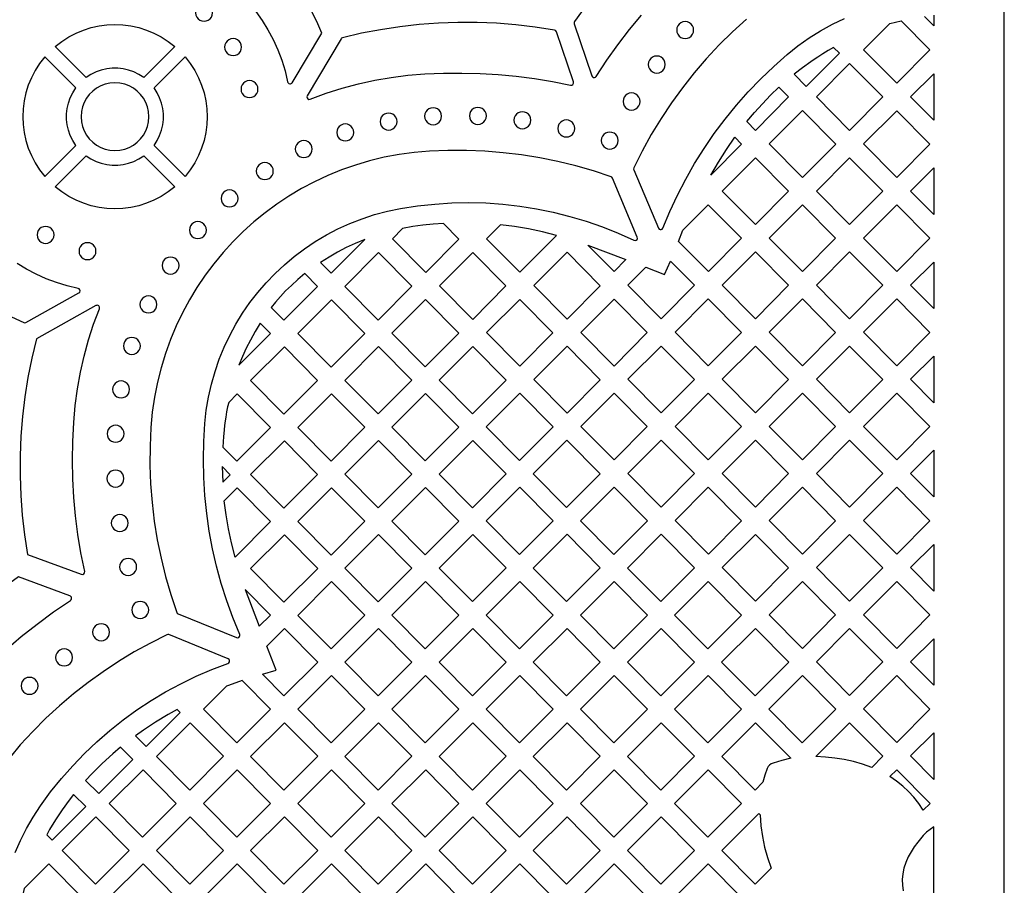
# Model space of a CAD drawing. Header units: millimetres. Extents: x -1176 to 822, y -1617 to -119.
# Tile 82 of 119: x 627 to 822, y -1184 to -1012. Entities that reach past the tile are written whole.
import ezdxf

# ---------------------------------------------------------------- set-up
doc = ezdxf.new("R2010")
doc.units = ezdxf.units.MM
doc.layers.add('pattern', color=5, linetype='Continuous', true_color=0x0000ff)

msp = doc.modelspace()

# ---------------------------------------------------------------- linework, layer by layer
at = {"layer": 'pattern'}
for points in [[(-1176, -1616.8), (822, -1616.8), (822, -118.96), (-1176, -118.96)], [(661.46, -1011.03), (661.52, -1011.48), (661.69, -1011.88), (661.95, -1012.23), (662.29, -1012.49), (662.7, -1012.66), (663.14, -1012.72), (663.59, -1012.66), (663.99, -1012.49), (664.34, -1012.23), (664.6, -1011.88), (664.77, -1011.48), (664.83, -1011.03), (664.77, -1010.59), (664.6, -1010.18), (664.34, -1009.84), (663.99, -1009.58), (663.59, -1009.41), (663.14, -1009.35), (662.7, -1009.41), (662.29, -1009.58), (661.95, -1009.84), (661.69, -1010.18), (661.52, -1010.59)], [(639.75, -1023.91), (633.58, -1017.74), (634.9, -1016.71), (636.28, -1015.83), (637.73, -1015.07), (639.22, -1014.46), (640.74, -1013.98), (642.3, -1013.64), (643.87, -1013.43), (645.46, -1013.36), (647.04, -1013.43), (648.62, -1013.64), (650.17, -1013.98), (651.7, -1014.46), (653.19, -1015.07), (654.63, -1015.83), (656.01, -1016.71), (657.33, -1017.74), (651.17, -1023.91), (650.21, -1023.29), (649.21, -1022.79), (648.17, -1022.42), (647.09, -1022.17), (646.01, -1022.05), (644.91, -1022.05), (643.82, -1022.17), (642.75, -1022.42), (641.71, -1022.79), (640.7, -1023.29)], [(707, -1023.18), (710.66, -1023.02), (714.3, -1022.99), (717.92, -1023.08), (721.52, -1023.3), (725.12, -1023.63), (728.71, -1024.1), (732.3, -1024.68), (735.9, -1025.4), (736.16, -1025.38), (736.36, -1025.25), (736.47, -1025.03), (736.46, -1024.77), (733.08, -1014.79), (733, -1014.63), (732.88, -1014.53), (732.71, -1014.47), (728.89, -1013.87), (725.05, -1013.42), (721.21, -1013.12), (717.36, -1012.96), (713.51, -1012.95), (709.66, -1013.09), (705.82, -1013.38), (702, -1013.81), (698.19, -1014.39), (694.39, -1015.11), (690.63, -1015.98), (690.45, -1016.06), (690.33, -1016.2), (683.61, -1027.49), (683.54, -1027.73), (683.59, -1027.95), (683.74, -1028.13), (683.95, -1028.22), (684.2, -1028.19), (687.38, -1027.01), (690.57, -1026), (693.78, -1025.14), (697.02, -1024.42), (700.29, -1023.86), (703.62, -1023.45)], [(756.96, -1014.46), (757.02, -1014.91), (757.19, -1015.31), (757.46, -1015.65), (757.8, -1015.91), (758.2, -1016.08), (758.65, -1016.14), (759.1, -1016.08), (759.5, -1015.91), (759.84, -1015.65), (760.1, -1015.31), (760.27, -1014.91), (760.33, -1014.46), (760.27, -1014.01), (760.1, -1013.61), (759.84, -1013.27), (759.5, -1013), (759.1, -1012.83), (758.65, -1012.77), (758.2, -1012.83), (757.8, -1013), (757.46, -1013.27), (757.19, -1013.61), (757.02, -1014.01)], [(799.3, -1013.13), (801.53, -1012.65), (807.23, -1018.4), (800.66, -1025.04), (794.05, -1018.38)], [(667.23, -1017.85), (667.29, -1018.29), (667.46, -1018.7), (667.72, -1019.04), (668.06, -1019.3), (668.47, -1019.47), (668.91, -1019.53), (669.36, -1019.47), (669.76, -1019.3), (670.11, -1019.04), (670.37, -1018.7), (670.54, -1018.29), (670.6, -1017.85), (670.54, -1017.4), (670.37, -1017), (670.11, -1016.65), (669.76, -1016.39), (669.36, -1016.22), (668.91, -1016.16), (668.47, -1016.22), (668.06, -1016.39), (667.72, -1016.65), (667.46, -1017), (667.29, -1017.4)], [(780.27, -1023.25), (782.67, -1025.68), (789.25, -1019.04), (788.11, -1017.9), (787.01, -1018.52), (785.96, -1019.17), (784.99, -1019.83), (784.23, -1020.31), (783.6, -1020.78), (781.92, -1021.98)], [(637.7, -1037.37), (637.08, -1036.42), (636.59, -1035.41), (636.22, -1034.37), (635.97, -1033.3), (635.84, -1032.21), (635.84, -1031.11), (635.97, -1030.02), (636.22, -1028.95), (636.59, -1027.91), (637.08, -1026.9), (637.7, -1025.95), (631.54, -1019.78), (630.51, -1021.1), (629.62, -1022.49), (628.87, -1023.93), (628.25, -1025.42), (627.78, -1026.95), (627.43, -1028.5), (627.23, -1030.08), (627.16, -1031.66), (627.23, -1033.24), (627.43, -1034.82), (627.78, -1036.37), (628.25, -1037.9), (628.87, -1039.39), (629.62, -1040.83), (630.51, -1042.22), (631.54, -1043.54)], [(653.21, -1025.95), (659.38, -1019.78), (660.4, -1021.1), (661.29, -1022.49), (662.04, -1023.93), (662.66, -1025.42), (663.14, -1026.95), (663.48, -1028.5), (663.69, -1030.08), (663.76, -1031.66), (663.69, -1033.24), (663.48, -1034.82), (663.14, -1036.37), (662.66, -1037.9), (662.04, -1039.39), (661.29, -1040.83), (660.4, -1042.22), (659.38, -1043.54), (653.21, -1037.37), (653.83, -1036.42), (654.33, -1035.41), (654.7, -1034.37), (654.95, -1033.3), (655.07, -1032.21), (655.07, -1031.11), (654.95, -1030.02), (654.7, -1028.95), (654.33, -1027.91), (653.83, -1026.9)], [(751.32, -1021.31), (751.38, -1021.76), (751.55, -1022.16), (751.82, -1022.5), (752.16, -1022.77), (752.56, -1022.94), (753.01, -1023), (753.46, -1022.94), (753.86, -1022.77), (754.2, -1022.5), (754.46, -1022.16), (754.63, -1021.76), (754.69, -1021.31), (754.63, -1020.86), (754.46, -1020.46), (754.2, -1020.12), (753.86, -1019.85), (753.46, -1019.68), (753.01, -1019.62), (752.56, -1019.68), (752.16, -1019.85), (751.82, -1020.12), (751.55, -1020.46), (751.38, -1020.86)], [(784.7, -1027.72), (791.3, -1021.12), (797.88, -1027.75), (791.3, -1034.39)], [(808, -1023.13), (808, -1032.36), (803.4, -1027.72)], [(638.72, -1031.66), (638.79, -1032.66), (639, -1033.61), (639.34, -1034.5), (639.8, -1035.33), (640.37, -1036.08), (641.04, -1036.75), (641.79, -1037.32), (642.62, -1037.77), (643.51, -1038.12), (644.46, -1038.33), (645.46, -1038.4), (646.45, -1038.33), (647.4, -1038.12), (648.3, -1037.77), (649.13, -1037.32), (649.88, -1036.75), (650.55, -1036.08), (651.11, -1035.33), (651.57, -1034.5), (651.91, -1033.61), (652.13, -1032.66), (652.2, -1031.66), (652.13, -1030.66), (651.91, -1029.71), (651.57, -1028.82), (651.11, -1027.99), (650.55, -1027.24), (649.88, -1026.57), (649.13, -1026), (648.3, -1025.55), (647.4, -1025.2), (646.45, -1024.99), (645.46, -1024.92), (644.46, -1024.99), (643.51, -1025.2), (642.62, -1025.55), (641.79, -1026), (641.04, -1026.57), (640.37, -1027.24), (639.8, -1027.99), (639.34, -1028.82), (639, -1029.71), (638.79, -1030.66)], [(670.48, -1026.19), (670.54, -1026.63), (670.71, -1027.04), (670.97, -1027.38), (671.31, -1027.64), (671.71, -1027.81), (672.16, -1027.87), (672.61, -1027.81), (673.01, -1027.64), (673.35, -1027.38), (673.62, -1027.04), (673.79, -1026.63), (673.85, -1026.19), (673.79, -1025.74), (673.62, -1025.33), (673.35, -1024.99), (673.01, -1024.73), (672.61, -1024.56), (672.16, -1024.5), (671.71, -1024.56), (671.31, -1024.73), (670.97, -1024.99), (670.71, -1025.33), (670.54, -1025.74)], [(777.27, -1025.83), (779.17, -1027.75), (772.6, -1034.39), (770.88, -1032.65), (772.41, -1030.83), (773.99, -1029.09), (775.61, -1027.42)], [(746.32, -1028.65), (746.38, -1029.1), (746.55, -1029.5), (746.82, -1029.84), (747.16, -1030.11), (747.56, -1030.28), (748.01, -1030.34), (748.46, -1030.28), (748.86, -1030.11), (749.2, -1029.84), (749.46, -1029.5), (749.63, -1029.1), (749.69, -1028.65), (749.63, -1028.2), (749.46, -1027.8), (749.2, -1027.46), (748.86, -1027.2), (748.46, -1027.02), (748.01, -1026.96), (747.56, -1027.02), (747.16, -1027.2), (746.82, -1027.46), (746.55, -1027.8), (746.38, -1028.2)], [(706.92, -1031.57), (706.98, -1032.01), (707.15, -1032.42), (707.42, -1032.76), (707.76, -1033.02), (708.16, -1033.19), (708.61, -1033.25), (709.06, -1033.19), (709.46, -1033.02), (709.8, -1032.76), (710.06, -1032.42), (710.23, -1032.01), (710.29, -1031.57), (710.23, -1031.12), (710.06, -1030.71), (709.8, -1030.37), (709.46, -1030.11), (709.06, -1029.94), (708.61, -1029.88), (708.16, -1029.94), (707.76, -1030.11), (707.42, -1030.37), (707.15, -1030.71), (706.98, -1031.12)], [(715.81, -1031.51), (715.87, -1031.95), (716.04, -1032.36), (716.3, -1032.7), (716.64, -1032.96), (717.05, -1033.13), (717.5, -1033.19), (717.94, -1033.13), (718.34, -1032.96), (718.69, -1032.7), (718.95, -1032.36), (719.12, -1031.95), (719.18, -1031.51), (719.12, -1031.06), (718.95, -1030.66), (718.69, -1030.31), (718.34, -1030.05), (717.94, -1029.88), (717.5, -1029.82), (717.05, -1029.88), (716.64, -1030.05), (716.3, -1030.31), (716.04, -1030.66), (715.87, -1031.06)], [(698.1, -1032.64), (698.16, -1033.08), (698.33, -1033.49), (698.59, -1033.83), (698.93, -1034.09), (699.34, -1034.26), (699.78, -1034.32), (700.23, -1034.26), (700.63, -1034.09), (700.97, -1033.83), (701.24, -1033.49), (701.41, -1033.08), (701.47, -1032.64), (701.41, -1032.19), (701.24, -1031.79), (700.97, -1031.44), (700.63, -1031.18), (700.23, -1031.01), (699.78, -1030.95), (699.34, -1031.01), (698.93, -1031.18), (698.59, -1031.44), (698.33, -1031.79), (698.16, -1032.19)], [(724.64, -1032.36), (724.7, -1032.81), (724.87, -1033.21), (725.14, -1033.55), (725.48, -1033.82), (725.88, -1033.99), (726.33, -1034.05), (726.78, -1033.99), (727.18, -1033.82), (727.52, -1033.55), (727.78, -1033.21), (727.95, -1032.81), (728.01, -1032.36), (727.95, -1031.91), (727.78, -1031.51), (727.52, -1031.17), (727.18, -1030.91), (726.78, -1030.74), (726.33, -1030.68), (725.88, -1030.74), (725.48, -1030.91), (725.14, -1031.17), (724.87, -1031.51), (724.7, -1031.91)], [(788.53, -1037.1), (781.95, -1043.74), (775.34, -1037.07), (781.95, -1030.46)], [(800.66, -1043.74), (794.05, -1037.07), (800.65, -1030.47), (807.23, -1037.1)], [(689.49, -1034.79), (689.55, -1035.24), (689.72, -1035.64), (689.99, -1035.98), (690.33, -1036.25), (690.73, -1036.42), (691.18, -1036.48), (691.63, -1036.42), (692.03, -1036.25), (692.37, -1035.98), (692.63, -1035.64), (692.8, -1035.24), (692.86, -1034.79), (692.8, -1034.34), (692.63, -1033.94), (692.37, -1033.6), (692.03, -1033.34), (691.63, -1033.17), (691.18, -1033.11), (690.73, -1033.17), (690.33, -1033.34), (689.99, -1033.6), (689.72, -1033.94), (689.55, -1034.34)], [(733.37, -1034.01), (733.43, -1034.46), (733.6, -1034.86), (733.87, -1035.2), (734.21, -1035.46), (734.61, -1035.63), (735.06, -1035.69), (735.51, -1035.63), (735.91, -1035.46), (736.25, -1035.2), (736.51, -1034.86), (736.68, -1034.46), (736.74, -1034.01), (736.68, -1033.56), (736.51, -1033.16), (736.25, -1032.82), (735.91, -1032.55), (735.51, -1032.38), (735.06, -1032.32), (734.61, -1032.38), (734.21, -1032.55), (733.87, -1032.82), (733.6, -1033.16), (733.43, -1033.56)], [(741.99, -1036.39), (742.05, -1036.84), (742.22, -1037.25), (742.48, -1037.59), (742.82, -1037.85), (743.23, -1038.02), (743.68, -1038.08), (744.12, -1038.02), (744.53, -1037.85), (744.87, -1037.59), (745.13, -1037.25), (745.3, -1036.84), (745.36, -1036.39), (745.3, -1035.95), (745.13, -1035.54), (744.87, -1035.2), (744.53, -1034.94), (744.12, -1034.77), (743.68, -1034.71), (743.23, -1034.77), (742.82, -1034.94), (742.48, -1035.2), (742.22, -1035.54), (742.05, -1035.95)], [(766.82, -1038.17), (768.5, -1035.76), (769.82, -1037.1), (763.71, -1043.27), (765.23, -1040.68)], [(681.24, -1038.08), (681.3, -1038.53), (681.47, -1038.93), (681.74, -1039.28), (682.08, -1039.54), (682.48, -1039.71), (682.93, -1039.77), (683.38, -1039.71), (683.78, -1039.54), (684.12, -1039.28), (684.38, -1038.93), (684.55, -1038.53), (684.61, -1038.08), (684.55, -1037.64), (684.38, -1037.23), (684.12, -1036.89), (683.78, -1036.63), (683.38, -1036.46), (682.93, -1036.4), (682.48, -1036.46), (682.08, -1036.63), (681.74, -1036.89), (681.47, -1037.23), (681.3, -1037.64)], [(633.58, -1045.58), (639.75, -1039.41), (640.7, -1040.03), (641.71, -1040.53), (642.75, -1040.9), (643.82, -1041.15), (644.91, -1041.27), (646, -1041.27), (647.09, -1041.15), (648.16, -1040.9), (649.21, -1040.53), (650.21, -1040.03), (651.17, -1039.41), (657.33, -1045.58), (656.01, -1046.61), (654.63, -1047.5), (653.19, -1048.25), (651.7, -1048.86), (650.17, -1049.34), (648.61, -1049.68), (647.04, -1049.89), (645.46, -1049.96), (643.87, -1049.89), (642.3, -1049.68), (640.74, -1049.34), (639.22, -1048.86), (637.73, -1048.25), (636.28, -1047.5), (634.9, -1046.61)], [(652.59, -1093.37), (652.42, -1097.11), (652.4, -1100.85), (652.54, -1104.58), (652.83, -1108.29), (653.27, -1112), (653.86, -1115.67), (654.6, -1119.33), (655.49, -1122.95), (656.53, -1126.54), (657.72, -1130.09), (657.82, -1130.26), (657.99, -1130.37), (669.6, -1135.08), (669.84, -1135.12), (670.04, -1135.04), (670.19, -1134.89), (670.26, -1134.68), (670.22, -1134.45), (668.86, -1131.13), (667.64, -1127.77), (666.56, -1124.37), (665.62, -1120.93), (664.83, -1117.45), (664.18, -1113.95), (663.67, -1110.43), (663.3, -1106.88), (663.08, -1103.32), (663.01, -1099.75), (663.08, -1096.18), (663.3, -1092.6), (663.59, -1089.95), (664.03, -1087.33), (664.61, -1084.77), (665.32, -1082.26), (666.17, -1079.81), (667.14, -1077.42), (668.24, -1075.1), (669.46, -1072.85), (670.79, -1070.67), (672.24, -1068.57), (673.8, -1066.56), (675.46, -1064.63), (677.23, -1062.79), (679.09, -1061.05), (681.04, -1059.41), (683.08, -1057.88), (685.21, -1056.45), (687.42, -1055.14), (689.71, -1053.95), (692.07, -1052.88), (694.5, -1051.93), (696.99, -1051.11), (699.55, -1050.43), (702.17, -1049.89), (705.54, -1049.37), (708.93, -1049), (712.32, -1048.78), (715.71, -1048.71), (719.09, -1048.8), (722.46, -1049.03), (725.82, -1049.41), (729.16, -1049.94), (732.47, -1050.62), (735.75, -1051.45), (739, -1052.42), (742.21, -1053.54), (745.37, -1054.8), (748.48, -1056.21), (748.72, -1056.26), (748.93, -1056.19), (749.09, -1056.04), (749.17, -1055.83), (749.13, -1055.59), (744.23, -1043.86), (744.12, -1043.69), (743.94, -1043.59), (740.45, -1042.44), (736.93, -1041.43), (733.37, -1040.56), (729.78, -1039.84), (726.17, -1039.25), (722.54, -1038.82), (718.89, -1038.52), (715.23, -1038.37), (711.56, -1038.37), (707.89, -1038.51), (704.85, -1038.76), (701.85, -1039.17), (698.9, -1039.72), (696.01, -1040.42), (693.18, -1041.26), (690.4, -1042.24), (687.69, -1043.35), (685.05, -1044.58), (682.49, -1045.94), (680, -1047.42), (677.59, -1049.02), (675.27, -1050.73), (673.04, -1052.56), (670.9, -1054.48), (668.86, -1056.51), (666.91, -1058.63), (665.07, -1060.85), (663.35, -1063.16), (661.73, -1065.55), (660.23, -1068.03), (658.85, -1070.58), (657.59, -1073.21), (656.46, -1075.91), (655.46, -1078.68), (654.6, -1081.51), (653.88, -1084.4), (653.3, -1087.34), (652.87, -1090.33)], [(673.52, -1042.47), (673.58, -1042.92), (673.75, -1043.32), (674.02, -1043.66), (674.36, -1043.92), (674.76, -1044.09), (675.21, -1044.15), (675.65, -1044.09), (676.06, -1043.92), (676.4, -1043.66), (676.66, -1043.32), (676.83, -1042.92), (676.89, -1042.47), (676.83, -1042.02), (676.66, -1041.62), (676.4, -1041.28), (676.06, -1041.01), (675.65, -1040.85), (675.21, -1040.79), (674.76, -1040.85), (674.36, -1041.01), (674.02, -1041.28), (673.75, -1041.62), (673.58, -1042.02)], [(779.17, -1046.45), (772.6, -1053.08), (765.99, -1046.42), (772.6, -1039.81)], [(791.3, -1039.81), (797.88, -1046.45), (791.3, -1053.08), (784.7, -1046.42)], [(808, -1041.82), (808, -1051.06), (803.4, -1046.42)], [(666.52, -1047.9), (666.58, -1048.35), (666.75, -1048.75), (667.01, -1049.09), (667.35, -1049.35), (667.75, -1049.52), (668.2, -1049.58), (668.65, -1049.52), (669.05, -1049.35), (669.39, -1049.09), (669.66, -1048.75), (669.83, -1048.35), (669.89, -1047.9), (669.83, -1047.45), (669.66, -1047.05), (669.39, -1046.71), (669.05, -1046.44), (668.65, -1046.27), (668.2, -1046.21), (667.75, -1046.27), (667.35, -1046.44), (667.01, -1046.71), (666.75, -1047.05), (666.58, -1047.45)], [(758.19, -1054.21), (763.24, -1049.16), (769.82, -1055.79), (763.25, -1062.43), (757.31, -1056.44)], [(788.52, -1055.79), (781.95, -1062.43), (775.34, -1055.76), (781.95, -1049.16)], [(807.23, -1055.8), (800.66, -1062.43), (794.05, -1055.76), (800.65, -1049.16)], [(630, -1055.13), (630.06, -1055.58), (630.23, -1055.98), (630.49, -1056.32), (630.84, -1056.59), (631.24, -1056.76), (631.69, -1056.82), (632.13, -1056.76), (632.54, -1056.59), (632.88, -1056.32), (633.14, -1055.98), (633.31, -1055.58), (633.37, -1055.13), (633.31, -1054.68), (633.14, -1054.28), (632.88, -1053.94), (632.54, -1053.68), (632.13, -1053.51), (631.69, -1053.45), (631.24, -1053.51), (630.84, -1053.68), (630.49, -1053.94), (630.23, -1054.28), (630.06, -1054.68)], [(660.23, -1054.18), (660.29, -1054.63), (660.46, -1055.03), (660.72, -1055.38), (661.06, -1055.64), (661.47, -1055.81), (661.91, -1055.87), (662.36, -1055.81), (662.76, -1055.64), (663.1, -1055.38), (663.37, -1055.03), (663.54, -1054.63), (663.6, -1054.18), (663.54, -1053.74), (663.37, -1053.33), (663.1, -1052.99), (662.76, -1052.73), (662.36, -1052.56), (661.91, -1052.5), (661.47, -1052.56), (661.06, -1052.73), (660.72, -1052.99), (660.46, -1053.33), (660.29, -1053.74)], [(710.66, -1052.88), (708.61, -1052.98), (706.59, -1053.18), (704.57, -1053.48), (702.56, -1053.89), (700.53, -1055.93), (707.14, -1062.59), (713.71, -1055.96)], [(733.09, -1055.23), (730.34, -1054.54), (727.58, -1053.96), (724.8, -1053.49), (721.99, -1053.13), (719.23, -1055.89), (725.84, -1062.55)], [(638.32, -1058.37), (638.38, -1058.81), (638.55, -1059.22), (638.82, -1059.56), (639.16, -1059.82), (639.56, -1059.99), (640.01, -1060.05), (640.46, -1059.99), (640.86, -1059.82), (641.2, -1059.56), (641.46, -1059.22), (641.63, -1058.81), (641.69, -1058.37), (641.63, -1057.92), (641.46, -1057.52), (641.2, -1057.17), (640.86, -1056.91), (640.46, -1056.74), (640.01, -1056.68), (639.56, -1056.74), (639.16, -1056.91), (638.82, -1057.17), (638.55, -1057.52), (638.38, -1057.92)], [(687.95, -1059.54), (686.28, -1060.64), (688.35, -1062.72), (695.03, -1056.04), (693.14, -1056.81), (691.35, -1057.64), (689.63, -1058.55)], [(739.31, -1057.15), (746.89, -1060.05), (744.54, -1062.43)], [(697.7, -1072.03), (691.08, -1065.35), (697.78, -1058.66), (704.39, -1065.33)], [(723.06, -1065.27), (716.49, -1071.9), (709.88, -1065.23), (716.49, -1058.63)], [(735.19, -1058.59), (741.76, -1065.22), (735.19, -1071.86), (728.58, -1065.19)], [(779.17, -1065.14), (772.6, -1071.78), (765.99, -1065.11), (772.59, -1058.51)], [(791.3, -1058.51), (797.88, -1065.14), (791.3, -1071.78), (784.69, -1065.11)], [(654.81, -1061.22), (654.88, -1061.67), (655.05, -1062.07), (655.31, -1062.41), (655.65, -1062.68), (656.05, -1062.85), (656.5, -1062.91), (656.95, -1062.85), (657.35, -1062.68), (657.69, -1062.41), (657.95, -1062.07), (658.12, -1061.67), (658.18, -1061.22), (658.12, -1060.77), (657.95, -1060.37), (657.69, -1060.03), (657.35, -1059.77), (656.95, -1059.6), (656.5, -1059.54), (656.05, -1059.6), (655.65, -1059.77), (655.31, -1060.03), (655.05, -1060.37), (654.88, -1060.77)], [(754.54, -1062.98), (755.72, -1060.35), (760.47, -1065.14), (753.89, -1071.78), (747.28, -1065.11), (750.83, -1061.56)], [(808, -1060.52), (808, -1069.75), (803.4, -1065.11)], [(679, -1072.07), (685.69, -1065.38), (683.15, -1062.81), (681.76, -1063.99), (680.5, -1065.15), (679.34, -1066.27), (678.3, -1067.37), (677.35, -1068.46), (676.49, -1069.54)], [(650.42, -1068.94), (650.48, -1069.39), (650.65, -1069.79), (650.92, -1070.13), (651.26, -1070.4), (651.66, -1070.57), (652.11, -1070.63), (652.56, -1070.57), (652.96, -1070.4), (653.3, -1070.13), (653.56, -1069.79), (653.73, -1069.39), (653.79, -1068.94), (653.73, -1068.49), (653.56, -1068.09), (653.3, -1067.75), (652.96, -1067.48), (652.56, -1067.32), (652.11, -1067.25), (651.66, -1067.32), (651.26, -1067.48), (650.92, -1067.75), (650.65, -1068.09), (650.48, -1068.49)], [(695.04, -1074.68), (688.35, -1081.38), (681.73, -1074.7), (688.43, -1068.01)], [(713.74, -1074.64), (707.05, -1081.33), (700.43, -1074.66), (707.13, -1067.97)], [(719.23, -1074.54), (725.84, -1067.94), (732.41, -1074.57), (725.84, -1081.21)], [(744.54, -1067.9), (751.12, -1074.53), (744.54, -1081.17), (737.94, -1074.5)], [(763.24, -1081.12), (756.64, -1074.46), (763.24, -1067.85), (769.82, -1074.49)], [(781.95, -1081.13), (775.34, -1074.46), (781.95, -1067.86), (788.52, -1074.49)], [(800.65, -1067.86), (807.23, -1074.49), (800.65, -1081.13), (794.05, -1074.46)], [(676.34, -1074.73), (674.29, -1072.65), (673.26, -1074.33), (672.36, -1076.04), (671.53, -1077.6), (670.76, -1079.25), (670.06, -1081.01)], [(647.13, -1077.19), (647.19, -1077.64), (647.36, -1078.04), (647.62, -1078.38), (647.96, -1078.64), (648.37, -1078.81), (648.82, -1078.87), (649.26, -1078.81), (649.66, -1078.64), (650, -1078.38), (650.27, -1078.04), (650.44, -1077.64), (650.5, -1077.19), (650.44, -1076.74), (650.27, -1076.34), (650, -1076), (649.66, -1075.73), (649.26, -1075.56), (648.82, -1075.5), (648.37, -1075.56), (647.96, -1075.73), (647.62, -1076), (647.36, -1076.34), (647.19, -1076.74)], [(685.69, -1084.03), (679.08, -1077.36), (672.38, -1084.05), (679, -1090.73)], [(704.39, -1083.99), (697.7, -1090.68), (691.08, -1084.01), (697.78, -1077.32)], [(716.4, -1090.64), (709.79, -1083.97), (716.48, -1077.27), (723.09, -1083.95)], [(741.76, -1083.88), (735.19, -1090.52), (728.58, -1083.85), (735.19, -1077.25)], [(753.89, -1077.2), (760.47, -1083.84), (753.89, -1090.47), (747.29, -1083.81)], [(772.6, -1090.47), (765.99, -1083.81), (772.59, -1077.2), (779.17, -1083.84)], [(797.87, -1083.84), (791.3, -1090.48), (784.69, -1083.81), (791.3, -1077.2)], [(808, -1079.21), (808, -1088.45), (803.4, -1083.81)], [(644.98, -1085.81), (645.04, -1086.25), (645.21, -1086.66), (645.47, -1087), (645.81, -1087.26), (646.22, -1087.43), (646.66, -1087.49), (647.11, -1087.43), (647.51, -1087.26), (647.86, -1087), (648.12, -1086.66), (648.29, -1086.25), (648.35, -1085.81), (648.29, -1085.36), (648.12, -1084.96), (647.86, -1084.61), (647.51, -1084.35), (647.11, -1084.18), (646.66, -1084.12), (646.22, -1084.18), (645.81, -1084.35), (645.47, -1084.61), (645.21, -1084.96), (645.04, -1085.36)], [(695.04, -1093.34), (688.43, -1086.67), (681.74, -1093.36), (688.35, -1100.03)], [(707.13, -1086.62), (713.74, -1093.3), (707.05, -1099.99), (700.44, -1093.32)], [(725.83, -1086.58), (732.45, -1093.25), (725.75, -1099.95), (719.14, -1093.27)], [(744.54, -1099.82), (737.93, -1093.15), (744.54, -1086.55), (751.11, -1093.19)], [(763.24, -1099.82), (756.64, -1093.15), (763.24, -1086.55), (769.82, -1093.19)], [(781.94, -1086.55), (788.52, -1093.19), (781.95, -1099.82), (775.34, -1093.15)], [(800.65, -1099.82), (794.04, -1093.16), (800.65, -1086.55), (807.22, -1093.19)], [(667.29, -1092.44), (667.15, -1093.69), (667.13, -1093.89), (667.03, -1095.14), (666.87, -1097.27), (669.65, -1100.08), (676.34, -1093.38), (669.73, -1086.71), (668.06, -1088.38), (667.83, -1089.29), (667.63, -1090.25), (667.45, -1091.3)], [(643.91, -1094.61), (643.97, -1095.06), (644.14, -1095.47), (644.4, -1095.81), (644.74, -1096.07), (645.15, -1096.24), (645.59, -1096.3), (646.04, -1096.24), (646.44, -1096.07), (646.78, -1095.81), (647.05, -1095.47), (647.22, -1095.06), (647.28, -1094.61), (647.22, -1094.17), (647.05, -1093.76), (646.78, -1093.42), (646.44, -1093.16), (646.04, -1092.99), (645.59, -1092.93), (645.15, -1092.99), (644.74, -1093.16), (644.4, -1093.42), (644.14, -1093.76), (643.97, -1094.17)], [(679, -1109.38), (672.39, -1102.71), (679.08, -1096.02), (685.69, -1102.69)], [(691.09, -1102.67), (697.7, -1109.34), (704.39, -1102.65), (697.78, -1095.97)], [(716.4, -1109.3), (709.79, -1102.62), (716.48, -1095.93), (723.1, -1102.6)], [(735.18, -1095.89), (728.49, -1102.58), (735.1, -1109.25), (741.8, -1102.56)], [(747.29, -1102.5), (753.89, -1095.9), (760.47, -1102.53), (753.89, -1109.17)], [(772.6, -1109.17), (765.99, -1102.5), (772.59, -1095.9), (779.17, -1102.53)], [(784.69, -1102.5), (791.3, -1095.9), (797.87, -1102.53), (791.3, -1109.17)], [(808, -1097.9), (808, -1107.15), (803.4, -1102.51)], [(643.87, -1103.51), (643.93, -1103.95), (644.1, -1104.36), (644.37, -1104.7), (644.71, -1104.96), (645.11, -1105.13), (645.56, -1105.19), (646.01, -1105.13), (646.41, -1104.96), (646.75, -1104.7), (647.01, -1104.36), (647.18, -1103.95), (647.24, -1103.51), (647.18, -1103.06), (647.01, -1102.65), (646.75, -1102.31), (646.41, -1102.05), (646.01, -1101.88), (645.56, -1101.82), (645.11, -1101.88), (644.71, -1102.05), (644.37, -1102.31), (644.1, -1102.65), (643.93, -1103.06)], [(666.77, -1101.14), (666.86, -1104.23), (668.35, -1102.74)], [(669.29, -1119.1), (668.58, -1116.29), (668, -1113.49), (667.52, -1110.7), (667.16, -1107.93), (669.73, -1105.37), (676.34, -1112.04)], [(695.05, -1112), (688.35, -1118.69), (681.74, -1112.02), (688.43, -1105.32)], [(707.13, -1105.28), (700.44, -1111.97), (707.05, -1118.65), (713.75, -1111.95)], [(725.75, -1118.6), (732.45, -1111.91), (725.83, -1105.24), (719.14, -1111.93)], [(744.46, -1118.6), (751.15, -1111.91), (744.53, -1105.23), (737.84, -1111.93)], [(769.82, -1111.88), (763.25, -1118.52), (756.64, -1111.85), (763.24, -1105.25)], [(775.34, -1111.85), (781.95, -1105.25), (788.52, -1111.88), (781.95, -1118.52)], [(800.65, -1105.25), (807.22, -1111.88), (800.65, -1118.52), (794.04, -1111.85)], [(644.73, -1112.34), (644.79, -1112.79), (644.96, -1113.19), (645.22, -1113.53), (645.57, -1113.79), (645.97, -1113.96), (646.42, -1114.02), (646.86, -1113.96), (647.27, -1113.79), (647.61, -1113.53), (647.87, -1113.19), (648.04, -1112.79), (648.1, -1112.34), (648.04, -1111.89), (647.87, -1111.49), (647.61, -1111.15), (647.27, -1110.88), (646.86, -1110.71), (646.42, -1110.65), (645.97, -1110.71), (645.57, -1110.88), (645.22, -1111.15), (644.96, -1111.49), (644.79, -1111.89)], [(685.7, -1121.35), (679, -1128.04), (672.39, -1121.37), (679.08, -1114.67)], [(697.78, -1114.63), (704.4, -1121.3), (697.7, -1128), (691.09, -1121.32)], [(723.1, -1121.26), (716.48, -1114.59), (709.79, -1121.28), (716.4, -1127.95)], [(735.1, -1127.95), (741.8, -1121.26), (735.19, -1114.58), (728.49, -1121.28)], [(753.88, -1114.58), (747.19, -1121.28), (753.81, -1127.95), (760.5, -1121.26)], [(772.59, -1114.6), (779.17, -1121.23), (772.6, -1127.87), (765.99, -1121.2)], [(791.3, -1127.87), (784.69, -1121.2), (791.3, -1114.6), (797.87, -1121.23)], [(808, -1116.6), (808, -1125.84), (803.39, -1121.2)], [(646.39, -1121.07), (646.45, -1121.51), (646.62, -1121.92), (646.88, -1122.26), (647.22, -1122.52), (647.62, -1122.69), (648.07, -1122.75), (648.52, -1122.69), (648.92, -1122.52), (649.26, -1122.26), (649.53, -1121.92), (649.7, -1121.51), (649.76, -1121.07), (649.7, -1120.62), (649.53, -1120.21), (649.26, -1119.87), (648.92, -1119.61), (648.52, -1119.44), (648.07, -1119.38), (647.62, -1119.44), (647.22, -1119.61), (646.88, -1119.87), (646.62, -1120.21), (646.45, -1120.62)], [(671.3, -1125.52), (674.1, -1132.85), (676.35, -1130.61)], [(688.35, -1137.35), (681.74, -1130.67), (688.43, -1123.98), (695.05, -1130.65)], [(713.75, -1130.61), (707.13, -1123.94), (700.44, -1130.63), (707.05, -1137.3)], [(725.83, -1123.94), (719.14, -1130.63), (725.75, -1137.3), (732.45, -1130.61)], [(744.53, -1123.93), (737.84, -1130.63), (744.46, -1137.3), (751.15, -1130.61)], [(763.24, -1123.93), (756.54, -1130.63), (763.16, -1137.3), (769.85, -1130.61)], [(781.95, -1123.95), (788.52, -1130.58), (781.95, -1137.22), (775.34, -1130.55)], [(800.65, -1123.95), (807.22, -1130.58), (800.65, -1137.22), (794.04, -1130.55)], [(648.8, -1129.6), (648.86, -1130.05), (649.03, -1130.46), (649.29, -1130.8), (649.63, -1131.06), (650.03, -1131.23), (650.48, -1131.29), (650.93, -1131.23), (651.33, -1131.06), (651.67, -1130.8), (651.94, -1130.46), (652.11, -1130.05), (652.17, -1129.6), (652.11, -1129.16), (651.94, -1128.75), (651.67, -1128.41), (651.33, -1128.15), (650.93, -1127.98), (650.48, -1127.92), (650.03, -1127.98), (649.63, -1128.15), (649.29, -1128.41), (649.03, -1128.75), (648.86, -1129.16)], [(641.02, -1134.01), (641.08, -1134.46), (641.25, -1134.86), (641.51, -1135.2), (641.85, -1135.47), (642.25, -1135.64), (642.7, -1135.7), (643.15, -1135.64), (643.55, -1135.47), (643.89, -1135.2), (644.16, -1134.86), (644.33, -1134.46), (644.39, -1134.01), (644.33, -1133.56), (644.16, -1133.16), (643.89, -1132.82), (643.55, -1132.56), (643.15, -1132.39), (642.7, -1132.33), (642.25, -1132.39), (641.85, -1132.56), (641.51, -1132.82), (641.25, -1133.16), (641.08, -1133.56)], [(677.44, -1141.58), (675.6, -1136.77), (679.08, -1133.29), (685.7, -1139.96), (679, -1146.66), (674.72, -1142.33)], [(697.78, -1133.29), (691.09, -1139.98), (697.7, -1146.65), (704.4, -1139.96)], [(716.4, -1146.65), (723.1, -1139.96), (716.48, -1133.28), (709.79, -1139.98)], [(735.19, -1133.28), (728.49, -1139.98), (735.11, -1146.65), (741.8, -1139.96)], [(747.19, -1139.98), (753.81, -1146.65), (760.5, -1139.96), (753.89, -1133.28)], [(779.2, -1139.96), (772.59, -1133.28), (765.89, -1139.97), (772.51, -1146.65)], [(791.3, -1146.56), (784.69, -1139.9), (791.3, -1133.29), (797.87, -1139.93)], [(808, -1135.3), (808, -1144.54), (803.39, -1139.9)], [(633.68, -1139.02), (633.74, -1139.47), (633.91, -1139.87), (634.17, -1140.21), (634.51, -1140.47), (634.92, -1140.64), (635.36, -1140.7), (635.81, -1140.64), (636.21, -1140.47), (636.56, -1140.21), (636.82, -1139.87), (636.99, -1139.47), (637.05, -1139.02), (636.99, -1138.57), (636.82, -1138.17), (636.56, -1137.83), (636.21, -1137.56), (635.81, -1137.39), (635.36, -1137.33), (634.92, -1137.39), (634.51, -1137.56), (634.17, -1137.83), (633.91, -1138.17), (633.74, -1138.57)], [(626.83, -1144.66), (626.89, -1145.11), (627.06, -1145.51), (627.32, -1145.85), (627.66, -1146.12), (628.06, -1146.29), (628.51, -1146.35), (628.96, -1146.29), (629.36, -1146.12), (629.7, -1145.85), (629.97, -1145.51), (630.14, -1145.11), (630.2, -1144.66), (630.14, -1144.21), (629.97, -1143.81), (629.7, -1143.47), (629.36, -1143.21), (628.96, -1143.04), (628.51, -1142.98), (628.06, -1143.04), (627.66, -1143.21), (627.32, -1143.47), (627.06, -1143.81), (626.89, -1144.21)], [(688.43, -1142.64), (695.05, -1149.31), (688.35, -1156), (681.74, -1149.33)], [(707.13, -1142.63), (700.44, -1149.33), (707.05, -1156), (713.75, -1149.31)], [(732.45, -1149.31), (725.84, -1142.63), (719.14, -1149.33), (725.76, -1156)], [(744.46, -1156), (751.15, -1149.31), (744.54, -1142.63), (737.84, -1149.33)], [(763.24, -1142.63), (756.54, -1149.32), (763.16, -1156), (769.85, -1149.3)], [(781.94, -1142.63), (775.25, -1149.32), (781.86, -1156), (788.55, -1149.3)], [(807.22, -1149.28), (800.65, -1155.91), (794.04, -1149.25), (800.65, -1142.64)], [(663.04, -1149.33), (669.65, -1156), (676.35, -1149.31), (670.7, -1143.61), (667.98, -1144.61), (667.61, -1144.76)], [(656.01, -1150.35), (653.5, -1151.88), (651.09, -1153.48), (649.54, -1154.59), (651.63, -1156.68), (658.37, -1149.94), (657.79, -1149.35)], [(660.38, -1151.99), (653.68, -1158.68), (660.3, -1165.35), (666.99, -1158.66)], [(685.7, -1158.66), (679.08, -1151.99), (672.39, -1158.68), (679, -1165.35)], [(697.71, -1165.35), (691.09, -1158.68), (697.79, -1151.99), (704.4, -1158.66)], [(716.49, -1151.98), (709.79, -1158.68), (716.41, -1165.35), (723.1, -1158.66)], [(735.19, -1151.98), (728.49, -1158.68), (735.11, -1165.35), (741.8, -1158.66)], [(753.89, -1151.98), (747.19, -1158.67), (753.81, -1165.35), (760.5, -1158.66)], [(779.59, -1159.04), (777.83, -1159.47), (776.09, -1159.99), (775.69, -1160.16), (775.37, -1160.4), (775.12, -1160.7), (774.92, -1161.09), (774.43, -1162.43), (774.05, -1163.81), (772.51, -1165.35), (765.9, -1158.67), (772.59, -1151.98)], [(784.57, -1158.7), (791.29, -1151.98), (797.91, -1158.65), (795.69, -1160.87), (793.88, -1160.24), (792.06, -1159.72), (790.22, -1159.3), (788.37, -1159), (786.49, -1158.8)], [(808, -1153.99), (808, -1163.24), (803.4, -1158.59)], [(640.92, -1162.06), (639.64, -1163.44), (642.26, -1166.05), (649.01, -1159.3), (646.56, -1156.86), (645.05, -1158.14), (642.93, -1160.07)], [(651.03, -1161.33), (644.33, -1168.03), (650.95, -1174.7), (657.64, -1168.01)], [(669.73, -1161.33), (663.04, -1168.03), (669.65, -1174.7), (676.35, -1168.01)], [(688.35, -1174.7), (695.05, -1168.01), (688.43, -1161.33), (681.74, -1168.03)], [(707.14, -1161.33), (713.75, -1168.01), (707.06, -1174.7), (700.44, -1168.03)], [(725.84, -1161.33), (719.14, -1168.03), (725.76, -1174.7), (732.45, -1168.01)], [(744.46, -1174.7), (751.15, -1168), (744.54, -1161.33), (737.85, -1168.02)], [(756.55, -1168.02), (763.16, -1174.7), (769.85, -1168), (763.24, -1161.33)], [(805.91, -1169.34), (805.01, -1168.01), (804.04, -1166.77), (802.99, -1165.63), (801.85, -1164.57), (800.62, -1163.59), (799.29, -1162.68), (800.64, -1161.33), (807.26, -1168)], [(631.93, -1174.24), (632.99, -1175.32), (639.66, -1168.65), (637.26, -1166.24), (636.34, -1167.39), (634.95, -1169.3), (633.67, -1171.24), (632.48, -1173.22)], [(641.6, -1184.05), (648.29, -1177.36), (641.68, -1170.68), (634.98, -1177.38)], [(660.38, -1170.68), (653.68, -1177.38), (660.3, -1184.05), (666.99, -1177.36)], [(685.7, -1177.36), (679.08, -1170.68), (672.39, -1177.38), (679, -1184.05)], [(697.78, -1170.68), (691.09, -1177.38), (697.71, -1184.05), (704.4, -1177.36)], [(716.49, -1170.68), (723.1, -1177.36), (716.41, -1184.05), (709.79, -1177.37)], [(741.8, -1177.35), (735.19, -1170.68), (728.5, -1177.37), (735.11, -1184.05)], [(753.89, -1170.68), (747.19, -1177.37), (753.81, -1184.05), (760.5, -1177.35)], [(773.53, -1170.25), (773.68, -1172.44), (773.97, -1174.58), (774.41, -1176.69), (774.99, -1178.77), (775.72, -1180.84), (772.51, -1184.05), (765.9, -1177.37), (773.27, -1170)], [(627.01, -1186.73), (626.88, -1187.29), (626.74, -1187.85), (632.25, -1193.4), (638.94, -1186.7), (632.33, -1180.03), (627.44, -1184.91), (627.28, -1185.53)], [(650.95, -1193.4), (657.64, -1186.71), (651.03, -1180.03), (644.33, -1186.72)], [(669.73, -1180.03), (663.04, -1186.72), (669.65, -1193.4), (676.35, -1186.71)], [(688.35, -1193.4), (695.05, -1186.71), (688.43, -1180.03), (681.74, -1186.72)], [(707.14, -1180.03), (700.44, -1186.72), (707.06, -1193.4), (713.75, -1186.71)], [(725.84, -1180.03), (732.45, -1186.71), (725.76, -1193.4), (719.15, -1186.72)], [(751.15, -1186.7), (744.54, -1180.03), (737.85, -1186.72), (744.46, -1193.4)], [(769.86, -1186.7), (763.24, -1180.03), (756.55, -1186.72), (763.16, -1193.39)]]:
    msp.add_lwpolyline(points, close=True, dxfattribs=at)
for points in [[(680.66, -1024.91), (686.51, -1015.09), (685.5, -1012.74), (684.36, -1010.47), (683.09, -1008.27), (681.71, -1006.15), (680.21, -1004.13), (678.61, -1002.19), (676.9, -1000.35), (675.08, -998.61), (673.17, -996.97), (671.17, -995.44), (669.08, -994.03), (666.9, -992.73), (664.64, -991.56), (662.31, -990.51), (651.36, -996.49)], [(651.51, -997.42), (653.71, -997.87), (655.86, -998.46), (657.96, -999.18), (659.99, -1000.03), (661.95, -1001), (663.84, -1002.09), (665.66, -1003.29), (667.39, -1004.59), (669.04, -1006), (670.6, -1007.51), (672.06, -1009.11), (673.42, -1010.8), (674.68, -1012.58), (675.83, -1014.44), (676.86, -1016.37), (677.77, -1018.37), (678.56, -1020.44), (679.22, -1022.56), (679.74, -1024.75)], [(738.93, -1009.67), (736.67, -1012.78), (736.58, -1012.99), (736.61, -1013.21), (740.12, -1023.56), (740.24, -1023.75), (740.41, -1023.86), (740.62, -1023.89), (740.82, -1023.82), (740.98, -1023.67), (743.09, -1020.47), (745.3, -1017.37), (747.59, -1014.38), (749.99, -1011.48)], [(770.79, -1012.27), (768.02, -1014.79), (765.37, -1017.42), (762.83, -1020.15), (760.4, -1022.98), (758.1, -1025.91), (755.91, -1028.93), (753.85, -1032.04), (751.92, -1035.23), (750.12, -1038.5), (748.45, -1041.85), (748.4, -1042.05), (748.44, -1042.24), (753.32, -1053.79), (753.46, -1053.98), (753.66, -1054.07), (753.88, -1054.07), (754.07, -1053.97), (754.21, -1053.78), (755.59, -1050.47), (757.11, -1047.23), (758.75, -1044.06), (760.52, -1040.96), (762.41, -1037.95), (764.43, -1035.01), (766.56, -1032.15), (768.81, -1029.39), (771.17, -1026.72), (773.64, -1024.14), (776.22, -1021.67), (778.91, -1019.29), (781.04, -1017.58), (783.25, -1016.02), (785.52, -1014.59), (787.86, -1013.3), (790.25, -1012.15)], [(808, -1011.52), (808, -1013.63), (806.15, -1011.76)], [(624.93, -1071.43), (627.35, -1072.54), (627.56, -1072.58), (627.77, -1072.51), (638.29, -1066.64), (638.47, -1066.48), (638.54, -1066.26), (638.5, -1066.04), (638.37, -1065.86), (638.15, -1065.75), (635.97, -1065.25), (633.85, -1064.61), (631.79, -1063.84), (629.8, -1062.94), (627.89, -1061.92), (626.04, -1060.79)], [(641.67, -1069.17), (629.87, -1075.75), (628.95, -1079.58), (628.18, -1083.43), (627.56, -1087.31), (627.1, -1091.2), (626.78, -1095.11), (626.62, -1099.02), (626.61, -1102.94), (626.76, -1106.86), (627.05, -1110.78), (627.5, -1114.68), (628.1, -1118.57), (638.78, -1122.51)], [(639.45, -1121.94), (638.71, -1118.27), (638.11, -1114.61), (637.64, -1110.94), (637.3, -1107.27), (637.1, -1103.58), (637.03, -1099.87), (637.08, -1096.13), (637.27, -1092.36), (637.57, -1089.01), (638.01, -1085.69), (638.61, -1082.42), (639.34, -1079.19), (640.22, -1076), (641.23, -1072.87), (642.38, -1069.79)], [(636.53, -1126.81), (626.3, -1123.04), (623.12, -1125.32), (620.05, -1127.73), (617.08, -1130.25), (614.21, -1132.89), (611.45, -1135.64), (608.81, -1138.49), (606.29, -1141.45), (603.88, -1144.51), (601.59, -1147.67), (599.44, -1150.93), (597.41, -1154.27), (601.28, -1166.71)], [(602.22, -1166.76), (603.44, -1164.02), (604.77, -1161.32), (606.22, -1158.67), (607.78, -1156.06), (609.46, -1153.51), (611.26, -1151.01), (613.17, -1148.57), (615.2, -1146.19), (617.99, -1143.17), (620.86, -1140.28), (623.81, -1137.53), (626.86, -1134.9), (630.01, -1132.39), (633.26, -1129.99), (636.63, -1127.7)], [(625.64, -1177.75), (626.69, -1175.36), (627.88, -1173.02), (629.21, -1170.73), (630.68, -1168.5), (632.69, -1165.74), (634.82, -1163.09), (637.07, -1160.54), (639.42, -1158.09), (641.87, -1155.76), (644.42, -1153.54), (647.06, -1151.43), (649.8, -1149.45), (652.62, -1147.59), (655.52, -1145.85), (658.51, -1144.24), (661.57, -1142.76), (664.7, -1141.42), (667.89, -1140.22), (668.09, -1140.08), (668.2, -1139.89), (668.2, -1139.66), (668.11, -1139.46), (667.91, -1139.32), (656.15, -1134.5), (655.96, -1134.46), (655.76, -1134.51), (652.48, -1136.16), (649.27, -1137.94), (646.14, -1139.84), (643.09, -1141.86), (640.13, -1144), (637.25, -1146.26), (634.46, -1148.63), (631.76, -1151.11), (629.17, -1153.7), (626.67, -1156.4), (624.7, -1158.73)], [(808, -1185.9), (808, -1172.65), (807.26, -1173.16), (806.57, -1173.75), (805.92, -1174.39), (805.33, -1175.04), (804.8, -1175.68), (804.12, -1176.61), (803.48, -1177.6), (802.92, -1178.64), (802.45, -1179.73), (802.08, -1180.85), (801.84, -1182), (801.74, -1183.12), (801.77, -1184.25), (801.92, -1185.37)]]:
    msp.add_lwpolyline(points, dxfattribs=at)
for centre, start, end in [((680.23, -1024.65, 690.51), 191.6603, 329.2287), ((641.91, -1069.61, 690.51), 338.2693, 119.1549), ((638.96, -1122.04, 690.51), 249.7584, 12.3174), ((636.35, -1127.28, 690.51), 303.1405, 69.7621)]:
    msp.add_arc(centre, 0.5, start, end, dxfattribs=at)

doc.saveas('drawing.dxf')
